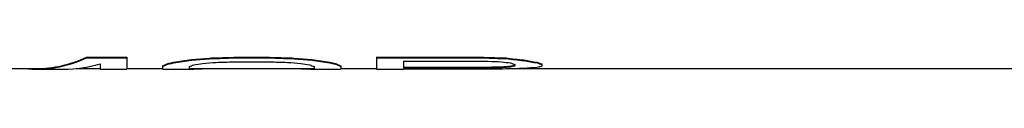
# Model space of a CAD drawing. Header units: millimetres. Extents: x 0 to 420, y 0 to 297.
# Tile 6 of 28: x 137.018 to 164.37, y 104.707 to 105.079. Entities that reach past the tile are written whole.
import ezdxf

# ---------------------------------------------------------------- set-up
doc = ezdxf.new("R2010")
doc.units = ezdxf.units.MM
doc.header["$LTSCALE"] = 23.1
doc.layers.get('0').update_dxf_attribs({"linetype": 'CONTINUOUS'})
doc.layers.add('08_SURFACES', color=7, linetype='CONTINUOUS')

msp = doc.modelspace()

# ---------------------------------------------------------------- linework, layer by layer
at = {"color": 7, "linetype": 'Continuous'}
for p, q in [((136.555, 104.767), (137.48, 104.767)), ((138.583, 104.767), (139.249, 104.767)), ((139.993, 104.767), (140.984, 104.767)), ((141.745, 104.767), (145.182, 104.767)), ((145.943, 104.767), (146.934, 104.767)), ((150.666, 104.767), (220.623, 104.767))]:
    msp.add_line(p, q, dxfattribs=at)
at = {"layer": '08_SURFACES', "color": 7, "linetype": 'Continuous'}
for p, q in [((138.877, 105.079), (139.993, 105.079)), ((138.877, 105.079), (138.877, 105.062)), ((138.877, 105.062), (139.993, 105.062)), ((139.993, 105.079), (139.993, 104.75)), ((142.348, 105.059), (142.348, 105.042)), ((142.968, 105.079), (143.959, 105.079)), ((142.968, 105.079), (142.968, 105.062)), ((142.968, 105.062), (143.959, 105.062)), ((143.959, 105.079), (143.959, 105.062)), ((144.579, 105.059), (144.579, 105.042)), ((146.934, 105.079), (149.909, 105.079)), ((146.934, 105.079), (146.934, 104.75)), ((146.934, 105.062), (149.909, 105.062)), ((149.909, 105.079), (149.909, 105.062)), ((150.529, 105.059), (150.529, 105.042)), ((139.249, 104.895), (139.249, 104.75)), ((140.984, 104.842), (140.984, 104.75)), ((141.108, 104.899), (141.108, 104.882)), ((141.356, 104.955), (141.356, 104.938)), ((141.728, 104.825), (141.728, 104.75)), ((141.852, 105.022), (141.852, 105.005)), ((141.852, 104.767), (141.852, 104.753)), ((142.1, 104.767), (142.1, 104.763)), ((142.968, 104.954), (143.959, 104.954)), ((144.827, 104.767), (144.827, 104.763)), ((145.075, 105.022), (145.075, 105.005)), ((145.075, 104.767), (145.075, 104.753)), ((145.199, 104.825), (145.199, 104.75)), ((145.571, 104.955), (145.571, 104.938)), ((145.819, 104.899), (145.819, 104.882)), ((145.943, 104.842), (145.943, 104.75)), ((147.678, 104.97), (150.033, 104.97)), ((147.678, 104.97), (147.678, 104.791)), ((147.678, 104.808), (150.033, 104.808)), ((147.678, 104.791), (150.033, 104.791)), ((150.033, 104.808), (150.033, 104.791)), ((150.405, 104.816), (150.405, 104.799)), ((150.653, 104.833), (150.653, 104.816)), ((150.777, 104.882), (150.777, 104.846)), ((151.025, 105.005), (151.025, 104.987)), ((151.397, 104.94), (151.397, 104.923)), ((151.521, 104.899), (151.521, 104.835)), ((137.48, 104.75), (138.238, 104.75)), ((139.249, 104.75), (139.993, 104.75)), ((140.984, 104.75), (140.998, 104.75)), ((140.998, 104.75), (141.728, 104.75)), ((145.199, 104.75), (145.929, 104.75)), ((145.943, 104.75), (145.929, 104.75)), ((146.934, 104.75), (147.678, 104.75)), ((147.678, 104.759), (149.909, 104.759)), ((147.678, 104.759), (147.678, 104.75))]:
    msp.add_line(p, q, dxfattribs=at)
for centre, major_axis, ratio, start_param, end_param in [((137.48, 130.471), (0, 25.721), 0.349703, 3.105285, 3.297545), ((137.48, 130.471), (0, 25.704), 0.349703, -3.141593, -2.985537), ((134.772, 130.471), (50.337, 0), 0.510639, -1.429681, -1.419724), ((134.772, 130.471), (50.37, 0), 0.510639, -1.429774, -1.419825), ((123.409, 130.471), (125.843, 0), 0.204255, -1.419724, -1.41474), ((123.409, 130.471), (125.926, 0), 0.204255, -1.419825, -1.414844), ((163.518, 130.471), (125.843, 0), 0.204255, -1.726852, -1.721868), ((163.518, 130.471), (125.926, 0), 0.204255, -1.726748, -1.721768), ((152.155, 130.471), (50.337, 0), 0.510639, -1.721868, -1.711912), ((152.155, 130.471), (50.37, 0), 0.510639, -1.721768, -1.711818), ((169.468, 130.471), (125.843, 0), 0.204255, -1.726852, -1.721868), ((169.468, 130.471), (125.926, 0), 0.204255, -1.726748, -1.721768), ((155.58, 130.471), (33.558, 0), 0.765956, -1.721868, -1.706939), ((155.58, 130.471), (33.58, 0), 0.765956, -1.721768, -1.706849), ((138.238, 130.471), (0, 25.721), 0.370496, -3.141593, -3.035291), ((140.599, 130.471), (0, 25.704), 0.195835, -3.064896, -3.040172), ((140.599, 130.471), (0, 25.721), 0.195835, -3.064947, -3.040239), ((139.834, 130.471), (0, 25.704), 0.489582, -3.040172, -3.020349), ((139.834, 130.471), (0, 25.721), 0.489582, -3.040239, -3.020429), ((138.312, 130.471), (0, 25.704), 0.979169, -3.020349, -3.000477), ((138.312, 130.471), (0, 25.721), 0.979169, -3.020429, -3.000571), ((141.246, 130.471), (0, 25.721), 0.244794, -3.064947, -3.045185), ((141.745, 130.471), (0, 25.704), 0.244794, -3.144337, -3.141593), ((140.236, 130.471), (0, 25.721), 0.652775, -3.045185, -3.03034), ((141.568, 130.471), (0, 25.721), 0.652775, -3.124647, -3.109876), ((137.906, 130.471), (37.778, 0), 0.680851, -1.459543, -1.449633), ((140.902, 130.471), (37.778, 0), 0.680851, -1.53908, -1.53444), ((130.296, 130.471), (100.741, 0), 0.255319, -1.449633, -1.444673), ((156.631, 130.471), (100.741, 0), 0.255319, -1.69692, -1.69196), ((149.021, 130.471), (37.778, 0), 0.680851, -1.69196, -1.682049), ((146.025, 130.471), (37.778, 0), 0.680851, -1.607153, -1.602513), ((146.691, 130.471), (0, 25.721), 0.652775, -3.252846, -3.238), ((145.36, 130.471), (0, 25.721), 0.652775, -3.173309, -3.158539), ((148.615, 130.471), (0, 25.704), 0.979169, -3.282708, -3.262837), ((148.615, 130.471), (0, 25.721), 0.979169, -3.282615, -3.262756), ((145.681, 130.471), (0, 25.721), 0.244794, -3.238, -3.218238), ((145.182, 130.471), (0, 25.704), 0.244794, -3.141593, -3.138849), ((147.093, 130.471), (0, 25.704), 0.489582, -3.262837, -3.243013), ((147.093, 130.471), (0, 25.721), 0.489582, -3.262756, -3.242946), ((146.328, 130.471), (0, 25.704), 0.195835, -3.243013, -3.218289), ((146.328, 130.471), (0, 25.721), 0.195835, -3.242946, -3.218238), ((146.465, 130.471), (125.926, 0), 0.204255, -1.543441, -1.538517), ((159.909, 130.471), (75.555, 0), 0.340425, -1.701883, -1.69692), ((145.736, 130.471), (75.506, 0), 0.340425, -1.513845, -1.508911), ((145.736, 130.471), (75.555, 0), 0.340425, -1.513883, -1.508952), ((153.573, 130.471), (0, 25.721), 0.979169, -3.267716, -3.2578), ((148.849, 130.471), (0, 25.704), 0.979169, -3.079708, -3.069835), ((148.849, 130.471), (0, 25.721), 0.979169, -3.079748, -3.069883), ((149.445, 130.471), (33.58, 0), 0.765956, -1.538517, -1.52374), ((151.626, 130.471), (0, 25.721), 0.326384, -3.2578, -3.242946), ((150.052, 130.471), (0, 25.704), 0.326384, -3.069835, -3.055013), ((150.052, 130.471), (0, 25.721), 0.326384, -3.069883, -3.055071), ((153.587, 130.471), (0, 25.704), 0.734375, -3.277736, -3.257877), ((153.587, 130.471), (0, 25.721), 0.734375, -3.277645, -3.2578), ((150.136, 130.471), (0, 25.721), 0.734375, -3.094536, -3.074816), ((152.37, 130.471), (0, 25.704), 0.326384, -3.257877, -3.243013), ((152.37, 130.471), (0, 25.721), 0.326384, -3.2578, -3.242946), ((150.837, 130.471), (0, 25.721), 0.326384, -3.074816, -3.06001), ((141.745, 130.471), (0, 25.721), 0.244794, -3.144335, -3.124647), ((145.182, 130.471), (0, 25.721), 0.244794, 3.124647, 3.144335)]:
    msp.add_ellipse(centre, major_axis=major_axis, ratio=ratio, start_param=start_param, end_param=end_param, dxfattribs=at)

doc.saveas('drawing.dxf')
